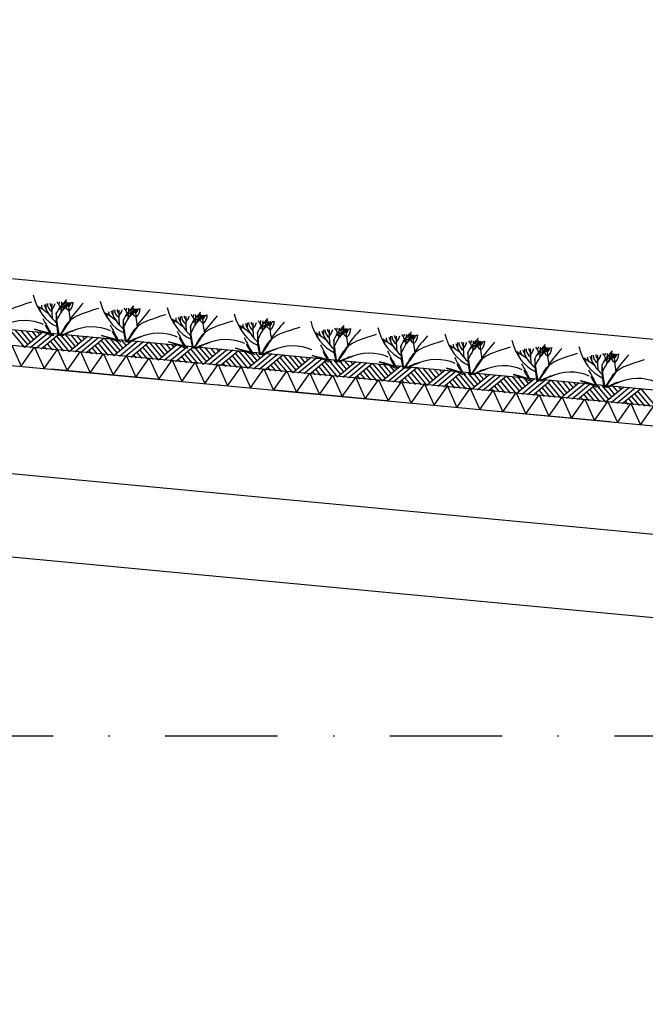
# Model space of a CAD drawing. Extents: x -18628 to 99585, y 127200 to 154480.
# Tile 27 of 59: x 30245 to 33032, y 141620 to 146009. Entities that reach past the tile are written whole.
import ezdxf

# ---------------------------------------------------------------- set-up
doc = ezdxf.new("R2010")
doc.units = 0
doc.header["$LTSCALE"] = 1000
doc.header["$MEASUREMENT"] = 0
doc.linetypes.add('DASHDOT', pattern=[1, 0.5, -0.25, 0, -0.25])
doc.layers.add('B02', color=7, linetype='CONTINUOUS')
doc.layers.add('B03', color=7, linetype='CONTINUOUS')

msp = doc.modelspace()

# ---------------------------------------------------------------- linework, layer by layer
at = {"layer": 'B02', "color": 5, "linetype": 'DASHDOT'}
for p, q in [((99585, 137916), (-15956, 148828)), ((-15111, 142816), (88225.3, 142816))]:
    msp.add_line(p, q, dxfattribs=at)
at = {"layer": 'B03', "color": 5, "linetype": 'Continuous'}
for p, q in [((58068, 142220.9), (-9164.9, 148576)), ((30209.5, 144616.7), (30266.3, 144548)), ((30223.5, 144627.4), (30280.4, 144559.8)), ((30248.4, 144625.1), (30293.5, 144570.6)), ((30348, 144615.7), (30266.3, 144548)), ((30273.3, 144622.7), (30306.6, 144581.4)), ((30372.9, 144613.3), (30291.2, 144545.7)), ((30298.2, 144620.4), (30320.7, 144593.1)), ((30397.8, 144611), (30316, 144543.3)), ((30323.1, 144618), (30334.9, 144604.8)), ((30422.6, 144608.6), (30340.9, 144541)), ((30408.6, 144597.9), (30465.4, 144529.2)), ((30422.6, 144608.6), (30479.5, 144541)), ((30447.5, 144606.3), (30492.6, 144551.8)), ((30547.1, 144596.9), (30465.4, 144529.2)), ((30472.4, 144603.9), (30505.7, 144562.6)), ((30572, 144594.5), (30490.3, 144526.9)), ((30497.3, 144601.6), (30519.8, 144574.3)), ((30596.9, 144592.1), (30515.2, 144524.5)), ((30522.2, 144599.2), (30534, 144586)), ((30354.1, 144552.8), (30365.8, 144538.6)), ((30368.2, 144563.5), (30390.7, 144536.3)), ((30382.2, 144574.2), (30415.6, 144533.9)), ((30395.4, 144586.1), (30440.5, 144531.6)), ((30621.8, 144589.8), (30540, 144522.2)), ((30581.3, 144555.5), (30614.7, 144515.1)), ((30594.5, 144567.3), (30639.6, 144512.8)), ((30607.7, 144579.1), (30664.5, 144510.4)), ((30621.8, 144589.8), (30678.7, 144522.1)), ((30646.7, 144587.5), (30691.7, 144533)), ((30746.2, 144578), (30664.5, 144510.4)), ((30671.5, 144585.1), (30704.8, 144543.8)), ((30771.1, 144575.7), (30689.4, 144508.1)), ((30696.4, 144582.8), (30719, 144555.5)), ((30796, 144573.4), (30714.3, 144505.7)), ((30721.3, 144580.4), (30733.1, 144567.2)), ((30820.9, 144571), (30739.2, 144503.4)), ((30793.6, 144548.5), (30838.7, 144494)), ((30806.8, 144560.3), (30863.6, 144491.6)), ((30820.9, 144571), (30877.8, 144503.4)), ((30845.8, 144568.6), (30890.8, 144514.2)), ((30945.3, 144559.2), (30863.6, 144491.6)), ((30870.7, 144566.3), (30903.9, 144525)), ((30970.2, 144556.9), (30888.5, 144489.3)), ((30895.5, 144564), (30918.1, 144536.7)), ((30995.1, 144554.5), (30913.4, 144486.9)), ((30920.4, 144561.6), (30932.2, 144548.4)), ((31020, 144552.2), (30938.3, 144484.6)), ((31020, 144552.2), (31076.9, 144484.5)), ((31044.9, 144549.8), (31090, 144495.4)), ((31069.8, 144547.5), (31103, 144506.2)), ((30553.2, 144534), (30564.9, 144519.8)), ((30567.3, 144544.7), (30589.8, 144517.5)), ((30752.3, 144515.2), (30764, 144501)), ((30766.4, 144525.9), (30788.9, 144498.7)), ((30780.5, 144536.6), (30813.8, 144496.3)), ((30965.5, 144507.1), (30988, 144479.9)), ((30979.6, 144517.8), (31012.9, 144477.5)), ((30992.8, 144529.7), (31037.8, 144475.2)), ((31005.9, 144541.5), (31062.7, 144472.8)), ((31144.4, 144540.4), (31062.7, 144472.8)), ((31169.3, 144538.1), (31087.6, 144470.5)), ((31094.7, 144545.1), (31117.2, 144517.9)), ((31194.2, 144535.7), (31112.5, 144468.1)), ((31119.5, 144542.8), (31131.4, 144529.6)), ((31219.1, 144533.4), (31137.4, 144465.8)), ((31191.9, 144510.9), (31236.9, 144456.4)), ((31205, 144522.7), (31261.8, 144454)), ((31219.1, 144533.4), (31276, 144465.7)), ((31244, 144531), (31289.1, 144476.6)), ((31343.5, 144521.6), (31261.8, 144454)), ((31268.9, 144528.7), (31302.1, 144487.4)), ((31368.4, 144519.3), (31286.7, 144451.7)), ((31293.8, 144526.3), (31316.3, 144499.1)), ((31393.3, 144516.9), (31311.6, 144449.3)), ((31318.7, 144524), (31330.5, 144510.8)), ((31418.2, 144514.6), (31336.5, 144447)), ((31404.1, 144503.9), (31460.9, 144435.2)), ((31418.2, 144514.6), (31475.1, 144446.9)), ((31443.1, 144512.2), (31488.2, 144457.8)), ((31542.7, 144502.8), (31460.9, 144435.2)), ((31468, 144509.9), (31501.3, 144468.6)), ((31492.9, 144507.5), (31515.4, 144480.3)), ((31517.8, 144505.2), (31529.6, 144492)), ((30951.4, 144496.4), (30963.2, 144482.2)), ((31150.5, 144477.6), (31162.3, 144463.4)), ((31164.6, 144488.3), (31187.2, 144461.1)), ((31178.7, 144499), (31212, 144458.7)), ((31349.7, 144458.8), (31361.4, 144444.6)), ((31363.7, 144469.5), (31386.3, 144442.3)), ((31377.8, 144480.2), (31411.2, 144439.9)), ((31391, 144492), (31436, 144437.6)), ((31567.5, 144500.5), (31485.8, 144432.9)), ((31592.4, 144498.1), (31510.7, 144430.5)), ((31617.3, 144495.8), (31535.6, 144428.2)), ((31576.9, 144461.4), (31610.3, 144421.1)), ((31590.1, 144473.2), (31635.2, 144418.8)), ((31603.3, 144485.1), (31660, 144416.4)), ((31617.3, 144495.8), (31674.2, 144428.1)), ((31642.2, 144493.4), (31687.3, 144439)), ((31741.8, 144484), (31660, 144416.4)), ((31667.1, 144491.1), (31700.4, 144449.8)), ((31766.7, 144481.7), (31684.9, 144414.1)), ((31692, 144488.7), (31714.5, 144461.5)), ((31791.5, 144479.3), (31709.8, 144411.7)), ((31716.9, 144486.4), (31728.7, 144473.2)), ((31816.4, 144477), (31734.7, 144409.4)), ((31802.4, 144466.2), (31859.2, 144397.6)), ((31816.4, 144477), (31873.3, 144409.3)), ((31841.3, 144474.6), (31886.4, 144420.1)), ((31940.9, 144465.2), (31859.2, 144397.6)), ((31866.2, 144472.3), (31899.5, 144431)), ((31965.8, 144462.9), (31884.1, 144395.3)), ((31891.1, 144469.9), (31913.7, 144442.7)), ((31990.7, 144460.5), (31909, 144392.9)), ((31916, 144467.6), (31927.8, 144454.4)), ((31548.8, 144440), (31560.5, 144425.8)), ((31562.8, 144450.7), (31585.4, 144423.5)), ((31747.9, 144421.2), (31759.6, 144407)), ((31762, 144431.9), (31784.5, 144404.7)), ((31776, 144442.6), (31809.4, 144402.3)), ((31789.2, 144454.4), (31834.3, 144400)), ((32015.6, 144458.2), (31933.8, 144390.6)), ((31975.2, 144423.8), (32008.5, 144383.5)), ((31988.3, 144435.6), (32033.4, 144381.1)), ((32001.5, 144447.5), (32058.3, 144378.8)), ((32015.6, 144458.2), (32072.5, 144390.5)), ((32040.5, 144455.8), (32085.5, 144401.3)), ((32140, 144446.4), (32058.3, 144378.8)), ((32065.3, 144453.5), (32098.6, 144412.2)), ((32164.9, 144444.1), (32083.2, 144376.5)), ((32090.2, 144451.1), (32112.8, 144423.9)), ((32189.8, 144441.7), (32108.1, 144374.1)), ((32115.1, 144448.8), (32126.9, 144435.6)), ((32214.7, 144439.4), (32133, 144371.8)), ((32187.4, 144416.8), (32232.5, 144362.4)), ((32200.6, 144428.6), (32257.4, 144360)), ((32214.7, 144439.4), (32271.6, 144371.7)), ((32239.6, 144437), (32284.6, 144382.5)), ((32339.1, 144427.6), (32257.4, 144360)), ((32264.5, 144434.7), (32297.7, 144393.4)), ((32364, 144425.3), (32282.3, 144357.6)), ((32289.3, 144432.3), (32311.9, 144405.1)), ((32388.9, 144422.9), (32307.2, 144355.3)), ((32314.2, 144430), (32326, 144416.8)), ((32413.8, 144420.6), (32332.1, 144353)), ((32413.8, 144420.6), (32470.7, 144352.9)), ((32438.7, 144418.2), (32483.8, 144363.7)), ((32463.6, 144415.9), (32496.8, 144374.5)), ((31947, 144402.4), (31958.7, 144388.2)), ((31961.1, 144413.1), (31983.6, 144385.9)), ((32146.1, 144383.6), (32157.8, 144369.4)), ((32160.2, 144394.3), (32182.7, 144367)), ((32174.3, 144405), (32207.6, 144364.7)), ((32359.3, 144375.5), (32381.8, 144348.2)), ((32373.4, 144386.2), (32406.7, 144345.9)), ((32386.5, 144398), (32431.6, 144343.5)), ((32399.7, 144409.8), (32456.5, 144341.2)), ((32538.2, 144408.8), (32456.5, 144341.2)), ((32563.1, 144406.5), (32481.4, 144338.8)), ((32488.5, 144413.5), (32511, 144386.3)), ((32588, 144404.1), (32506.3, 144336.5)), ((32513.3, 144411.2), (32525.2, 144398)), ((32612.9, 144401.8), (32531.2, 144334.1)), ((32585.7, 144379.2), (32630.7, 144324.7)), ((32598.8, 144391), (32655.6, 144322.4)), ((32612.9, 144401.8), (32669.8, 144334.1)), ((32637.8, 144399.4), (32682.9, 144344.9)), ((32737.3, 144390), (32655.6, 144322.4)), ((32662.7, 144397.1), (32695.9, 144355.8)), ((32762.2, 144387.7), (32680.5, 144320)), ((32687.6, 144394.7), (32710.1, 144367.5)), ((32787.1, 144385.3), (32705.4, 144317.7)), ((32712.5, 144392.4), (32724.3, 144379.2)), ((32812, 144383), (32730.3, 144315.3)), ((32797.9, 144372.2), (32854.7, 144303.6)), ((32812, 144383), (32868.9, 144315.3)), ((32836.9, 144380.6), (32882, 144326.1)), ((32936.5, 144371.2), (32854.7, 144303.6)), ((32861.8, 144378.2), (32895.1, 144336.9)), ((32886.7, 144375.9), (32909.2, 144348.7)), ((32911.6, 144373.5), (32923.4, 144360.4)), ((32345.2, 144364.8), (32357, 144350.6)), ((32544.3, 144346), (32556.1, 144331.8)), ((32558.4, 144356.7), (32581, 144329.4)), ((32572.5, 144367.4), (32605.8, 144327.1)), ((32743.5, 144327.1), (32755.2, 144313)), ((32757.5, 144337.9), (32780.1, 144310.6)), ((32771.6, 144348.6), (32805, 144308.3)), ((32784.8, 144360.4), (32829.8, 144305.9)), ((32961.3, 144368.9), (32879.6, 144301.2)), ((32986.2, 144366.5), (32904.5, 144298.9)), ((33011.1, 144364.1), (32929.4, 144296.5)), ((32970.7, 144329.8), (33004.1, 144289.5)), ((32983.9, 144341.6), (33029, 144287.1)), ((32997.1, 144353.4), (33053.8, 144284.8)), ((33011.1, 144364.1), (33068, 144296.5)), ((32942.6, 144308.4), (32954.3, 144294.2)), ((32956.7, 144319.1), (32979.2, 144291.8))]:
    msp.add_line(p, q, dxfattribs=at)
at = {"layer": 'B03', "color": 7, "linetype": 'Continuous'}
msp.add_line((-9176.2, 148348.3), (57981.3, 142006), dxfattribs=at)
at = {"layer": 'B03', "color": 1, "linetype": 'Continuous'}
for p, q in [((-9167.8, 148277.3), (57976.1, 141936)), ((-9176.2, 148187.7), (57971.8, 141846)), ((14649.4, 145084), (42639.5, 142440.5))]:
    msp.add_line(p, q, dxfattribs=at)
at = {"layer": 'B03', "color": 2, "linetype": 'Continuous'}
for p, q in [((14637.7, 145938.7), (42591.9, 143298.6)), ((14592.6, 145460.8), (42546.8, 142820.7))]:
    msp.add_line(p, q, dxfattribs=at)
at = {"layer": 'B03', "color": 5, "linetype": 'Continuous'}
for points in [[(30149.8, 144473.6), (30209.3, 144558.4), (30251.9, 144464)], [(30251.9, 144464), (30311.5, 144548.7), (30354.1, 144454.3)], [(30354.1, 144454.3), (30413.6, 144539.1), (30456.2, 144444.7)], [(30456.2, 144444.7), (30515.8, 144529.4), (30558.4, 144435)], [(30558.4, 144435), (30617.9, 144519.8), (30660.5, 144425.4)], [(30660.5, 144425.4), (30720, 144510.1), (30762.7, 144415.7)], [(30762.7, 144415.7), (30822.2, 144500.5), (30864.8, 144406.1)], [(30864.8, 144406.1), (30924.3, 144490.9), (30966.9, 144396.4)], [(30966.9, 144396.4), (31026.5, 144481.2), (31069.1, 144386.8)], [(31069.1, 144386.8), (31128.6, 144471.5), (31171.2, 144377.1)], [(31171.2, 144377.1), (31230.8, 144461.9), (31273.4, 144367.5)], [(31273.4, 144367.5), (31332.9, 144452.3), (31375.5, 144357.8)], [(31375.5, 144357.8), (31435.1, 144442.6), (31477.7, 144348.2)], [(31477.7, 144348.2), (31537.2, 144433), (31579.8, 144338.5)], [(31579.8, 144338.5), (31639.3, 144423.3), (31682, 144328.9)], [(31682, 144328.9), (31741.5, 144413.7), (31784.1, 144319.2)], [(31784.1, 144319.2), (31843.6, 144404), (31886.2, 144309.6)], [(31886.2, 144309.6), (31945.8, 144394.4), (31988.4, 144300)], [(31988.4, 144300), (32047.9, 144384.7), (32090.5, 144290.3)], [(32090.5, 144290.3), (32150.1, 144375.1), (32192.7, 144280.7)], [(32192.7, 144280.7), (32252.2, 144365.4), (32294.8, 144271)], [(32294.8, 144271), (32354.4, 144355.8), (32397, 144261.4)], [(32397, 144261.4), (32456.5, 144346.1), (32499.1, 144251.7)], [(32499.1, 144251.7), (32558.7, 144336.5), (32601.3, 144242.1)], [(32601.3, 144242.1), (32660.8, 144326.9), (32703.4, 144232.4)], [(32703.4, 144232.4), (32763, 144317.2), (32805.6, 144222.8)], [(32805.6, 144222.8), (32865.1, 144307.5), (32907.7, 144213.1)], [(32907.7, 144213.1), (32967.2, 144297.9), (33009.8, 144203.5)], [(33009.8, 144203.5), (33069.4, 144288.3), (33112, 144193.8)]]:
    msp.add_lwpolyline(points, dxfattribs=at)
for centre, major_axis, ratio, start_param, end_param in [((30461.6, 144852.5), (0, 221.9), 0.744818, 1.89324, 2.833024), ((29986.7, 144481.9), (506.6, 0), 0.660641, 0.68343, 0.834515), ((30312, 144712), (25, 0), 0.660641, 6.250795, 7.087454), ((30408.6, 144734.9), (66.2, 0), 0.660641, 3.115421, 3.534564), ((30695.6, 144789.1), (349.9, 0), 0.660641, 3.359516, 3.751905), ((41294.3, 144700.1), (10932.7, 0), 0.660641, 3.135652, 3.138449), ((30450.4, 144743), (82.2, 0), 0.660641, 3.127227, 3.861374), ((30423.7, 144745.3), (43.9, 0), 0.660641, 3.11489, 3.740647), ((31259.1, 144724.4), (871.9, 0), 0.660641, 3.10941, 3.218759), ((30268.6, 144760.4), (136.6, 0), 0.660641, 5.766599, 6.106268), ((31154.7, 144516.2), (780.2, 0), 0.660641, 2.672959, 2.83724), ((30319.8, 144715.9), (106.3, 0), 0.660641, 0.168666, 0.523639), ((30391.7, 144751.4), (32.1, 0), 0.660641, 5.702662, 6.319964), ((31220, 144193.5), (1125.8, 0), 0.660641, 2.302834, 2.361653), ((29502.3, 144755.8), (930.5, 0), 0.660641, 6.203932, 6.276051), ((30305.8, 144822.7), (182, 0), 0.660641, 5.494245, 5.671447), ((30617.4, 144643.8), (209.9, 0), 0.660641, 2.289302, 2.622785), ((30568.6, 144766.3), (133, 0), 0.660641, 3.3755, 3.801171), ((30477.2, 144745.8), (27.8, 0), 0.660641, 3.052601, 4.146823), ((31093.8, 144740), (631.5, 0), 0.660641, 3.120153, 3.307181), ((30376.1, 144748.9), (107, 0), 0.660641, 5.689062, 6.294216), ((30429, 144747.7), (43.8, 0), 0.660641, 5.674398, 6.301457), ((32134.9, 144121.7), (1864.2, 0), 0.660641, 2.611038, 2.678375), ((30760.3, 144824.3), (0, 221.9), 0.744818, 1.89324, 2.833024), ((30618.5, 144687.7), (106.3, 0), 0.660641, 0.168666, 0.523639), ((30690.4, 144723.2), (32.1, 0), 0.660641, 5.702662, 6.319964), ((29801, 144727.6), (930.5, 0), 0.660641, 6.203932, 6.276051), ((30604.4, 144794.5), (182, 0), 0.660641, 5.494245, 5.671447), ((31058.9, 144796.1), (0, 221.9), 0.744818, 1.89324, 2.833024), ((30285.4, 144453.7), (506.6, 0), 0.660641, 0.68343, 0.834515), ((30610.6, 144683.8), (25, 0), 0.660641, 6.250795, 7.087454), ((30707.2, 144706.7), (66.2, 0), 0.660641, 3.115421, 3.534564), ((30994.3, 144760.9), (349.9, 0), 0.660641, 3.359516, 3.751905), ((41593, 144671.9), (10932.7, 0), 0.660641, 3.135652, 3.138449), ((30749.1, 144714.8), (82.2, 0), 0.660641, 3.127227, 3.861374), ((30722.4, 144717.1), (43.9, 0), 0.660641, 3.11489, 3.740647), ((31557.7, 144696.2), (871.9, 0), 0.660641, 3.10941, 3.218759), ((30567.3, 144732.2), (136.6, 0), 0.660641, 5.766599, 6.106268), ((31453.4, 144488), (780.2, 0), 0.660641, 2.672959, 2.83724), ((31518.7, 144165.3), (1125.8, 0), 0.660641, 2.302834, 2.361653), ((30916.1, 144615.6), (209.9, 0), 0.660641, 2.289302, 2.622785), ((30867.2, 144738.1), (133, 0), 0.660641, 3.3755, 3.801171), ((30775.9, 144717.6), (27.8, 0), 0.660641, 3.052601, 4.146823), ((31392.5, 144711.8), (631.5, 0), 0.660641, 3.120153, 3.307181), ((30674.7, 144720.7), (107, 0), 0.660641, 5.689062, 6.294216), ((30727.7, 144719.5), (43.8, 0), 0.660641, 5.674398, 6.301457), ((32433.5, 144093.5), (1864.2, 0), 0.660641, 2.611038, 2.678375), ((31005.9, 144678.5), (66.2, 0), 0.660641, 3.115421, 3.534564), ((31293, 144732.7), (349.9, 0), 0.660641, 3.359516, 3.751905), ((41891.7, 144643.7), (10932.7, 0), 0.660641, 3.135652, 3.138449), ((31047.8, 144686.6), (82.2, 0), 0.660641, 3.127227, 3.861374), ((31021.1, 144688.9), (43.9, 0), 0.660641, 3.11489, 3.740647), ((31856.4, 144668), (871.9, 0), 0.660641, 3.10941, 3.218759), ((30865.9, 144703.9), (136.6, 0), 0.660641, 5.766599, 6.106268), ((31752, 144459.8), (780.2, 0), 0.660641, 2.672959, 2.83724), ((30917.2, 144659.5), (106.3, 0), 0.660641, 0.168666, 0.523639), ((30989, 144695), (32.1, 0), 0.660641, 5.702662, 6.319964), ((31817.4, 144137), (1125.8, 0), 0.660641, 2.302834, 2.361653), ((30099.6, 144699.4), (930.5, 0), 0.660641, 6.203932, 6.276051), ((30903.1, 144766.3), (182, 0), 0.660641, 5.494245, 5.671447), ((31214.7, 144587.4), (209.9, 0), 0.660641, 2.289302, 2.622785), ((31165.9, 144709.9), (133, 0), 0.660641, 3.3755, 3.801171), ((31074.5, 144689.4), (27.8, 0), 0.660641, 3.052601, 4.146823), ((31691.2, 144683.6), (631.5, 0), 0.660641, 3.120153, 3.307181), ((30973.4, 144692.5), (107, 0), 0.660641, 5.689062, 6.294216), ((31026.3, 144691.2), (43.8, 0), 0.660641, 5.674398, 6.301457), ((32732.2, 144065.3), (1864.2, 0), 0.660641, 2.611038, 2.678375), ((31357.6, 144767.9), (0, 221.9), 0.744818, 1.89324, 2.833024), ((30267.5, 144572.2), (144.6, 0), 0.660641, 0.95331, 2.235111), ((39376.6, 146763.6), (9564.7, 0), 0.660641, 3.478125, 3.489628), ((30581, 144683.9), (228.6, 0), 0.660641, 3.374473, 3.651764), ((30566.2, 144544), (144.6, 0), 0.660641, 0.95331, 2.235111), ((39675.3, 146735.4), (9564.7, 0), 0.660641, 3.478125, 3.489628), ((30584, 144425.5), (506.6, 0), 0.660641, 0.68343, 0.834515), ((30909.3, 144655.6), (25, 0), 0.660641, 6.250795, 7.087454), ((30882.7, 144397.3), (506.6, 0), 0.660641, 0.68343, 0.834515), ((31208, 144627.4), (25, 0), 0.660641, 6.250795, 7.087454), ((31304.6, 144650.3), (66.2, 0), 0.660641, 3.115421, 3.534564), ((31591.7, 144704.5), (349.9, 0), 0.660641, 3.359516, 3.751905), ((42190.4, 144615.5), (10932.7, 0), 0.660641, 3.135652, 3.138449), ((31346.5, 144658.4), (82.2, 0), 0.660641, 3.127227, 3.861374), ((31319.7, 144660.7), (43.9, 0), 0.660641, 3.11489, 3.740647), ((32155.1, 144639.8), (871.9, 0), 0.660641, 3.10941, 3.218759), ((31164.6, 144675.7), (136.6, 0), 0.660641, 5.766599, 6.106268), ((32050.7, 144431.6), (780.2, 0), 0.660641, 2.672959, 2.83724), ((31215.9, 144631.3), (106.3, 0), 0.660641, 0.168666, 0.523639), ((31287.7, 144666.8), (32.1, 0), 0.660641, 5.702662, 6.319964), ((32116, 144108.8), (1125.8, 0), 0.660641, 2.302834, 2.361653), ((30398.3, 144671.2), (930.5, 0), 0.660641, 6.203932, 6.276051), ((31201.8, 144738.1), (182, 0), 0.660641, 5.494245, 5.671447), ((31513.4, 144559.2), (209.9, 0), 0.660641, 2.289302, 2.622785), ((31464.6, 144681.7), (133, 0), 0.660641, 3.3755, 3.801171), ((31373.2, 144661.2), (27.8, 0), 0.660641, 3.052601, 4.146823), ((31989.8, 144655.4), (631.5, 0), 0.660641, 3.120153, 3.307181), ((31272.1, 144664.3), (107, 0), 0.660641, 5.689062, 6.294216), ((31325, 144663), (43.8, 0), 0.660641, 5.674398, 6.301457), ((33030.9, 144037.1), (1864.2, 0), 0.660641, 2.611038, 2.678375), ((31697.8, 144735.8), (0, 221.9), 0.744818, 1.89324, 2.833024), ((31627.9, 144634.7), (32.1, 0), 0.660641, 5.702662, 6.319964), ((30738.5, 144639), (930.5, 0), 0.660641, 6.203932, 6.276051), ((31542, 144706), (182, 0), 0.660641, 5.494245, 5.671447), ((31996.5, 144707.6), (0, 221.9), 0.744818, 1.89324, 2.833024), ((30574, 144497.7), (210.8, 0), 0.660641, 1.96762, 2.325094), ((30564.7, 144514.2), (181.9, 0), 0.660641, 2.065597, 2.35593), ((30879.7, 144655.7), (228.6, 0), 0.660641, 3.374473, 3.651764), ((30872.7, 144469.5), (210.8, 0), 0.660641, 1.96762, 2.325094), ((30863.4, 144486), (181.9, 0), 0.660641, 2.065597, 2.35593), ((30864.8, 144515.8), (144.6, 0), 0.660641, 0.95331, 2.235111), ((39974, 146707.2), (9564.7, 0), 0.660641, 3.478125, 3.489628), ((31178.3, 144627.5), (228.6, 0), 0.660641, 3.374473, 3.651764), ((40272.6, 146679), (9564.7, 0), 0.660641, 3.478125, 3.489628), ((31222.9, 144365.1), (506.6, 0), 0.660641, 0.68343, 0.834515), ((31548.2, 144595.3), (25, 0), 0.660641, 6.250795, 7.087454), ((31644.8, 144618.2), (66.2, 0), 0.660641, 3.115421, 3.534564), ((31931.9, 144672.4), (349.9, 0), 0.660641, 3.359516, 3.751905), ((42530.6, 144583.4), (10932.7, 0), 0.660641, 3.135652, 3.138449), ((31686.7, 144626.3), (82.2, 0), 0.660641, 3.127227, 3.861374), ((31659.9, 144628.6), (43.9, 0), 0.660641, 3.11489, 3.740647), ((32495.3, 144607.7), (871.9, 0), 0.660641, 3.10941, 3.218759), ((31504.8, 144643.6), (136.6, 0), 0.660641, 5.766599, 6.106268), ((32390.9, 144399.4), (780.2, 0), 0.660641, 2.672959, 2.83724), ((31556.1, 144599.1), (106.3, 0), 0.660641, 0.168666, 0.523639), ((32456.3, 144076.7), (1125.8, 0), 0.660641, 2.302834, 2.361653), ((31853.6, 144527), (209.9, 0), 0.660641, 2.289302, 2.622785), ((31804.8, 144649.5), (133, 0), 0.660641, 3.3755, 3.801171), ((31713.4, 144629.1), (27.8, 0), 0.660641, 3.052601, 4.146823), ((32330.1, 144623.3), (631.5, 0), 0.660641, 3.120153, 3.307181), ((31612.3, 144632.2), (107, 0), 0.660641, 5.689062, 6.294216), ((31665.2, 144630.9), (43.8, 0), 0.660641, 5.674398, 6.301457), ((33371.1, 144005), (1864.2, 0), 0.660641, 2.611038, 2.678375), ((31943.5, 144590), (66.2, 0), 0.660641, 3.115421, 3.534564), ((32230.5, 144644.2), (349.9, 0), 0.660641, 3.359516, 3.751905), ((42829.2, 144555.2), (10932.7, 0), 0.660641, 3.135652, 3.138449), ((31985.3, 144598), (82.2, 0), 0.660641, 3.127227, 3.861374), ((31958.6, 144600.3), (43.9, 0), 0.660641, 3.11489, 3.740647), ((32794, 144579.5), (871.9, 0), 0.660641, 3.10941, 3.218759), ((31803.5, 144615.4), (136.6, 0), 0.660641, 5.766599, 6.106268), ((32689.6, 144371.2), (780.2, 0), 0.660641, 2.672959, 2.83724), ((31854.7, 144570.9), (106.3, 0), 0.660641, 0.168666, 0.523639), ((31926.6, 144606.5), (32.1, 0), 0.660641, 5.702662, 6.319964), ((32754.9, 144048.5), (1125.8, 0), 0.660641, 2.302834, 2.361653), ((31037.2, 144610.8), (930.5, 0), 0.660641, 6.203932, 6.276051), ((31840.7, 144677.8), (182, 0), 0.660641, 5.494245, 5.671447), ((32152.3, 144498.8), (209.9, 0), 0.660641, 2.289302, 2.622785), ((32103.5, 144621.3), (133, 0), 0.660641, 3.3755, 3.801171), ((32012.1, 144600.9), (27.8, 0), 0.660641, 3.052601, 4.146823), ((32628.7, 144595.1), (631.5, 0), 0.660641, 3.120153, 3.307181), ((31911, 144604), (107, 0), 0.660641, 5.689062, 6.294216), ((31963.9, 144602.7), (43.8, 0), 0.660641, 5.674398, 6.301457), ((33669.8, 143976.8), (1864.2, 0), 0.660641, 2.611038, 2.678375), ((32295.2, 144679.4), (0, 221.9), 0.744818, 1.89324, 2.833024), ((31171.4, 144441.3), (210.8, 0), 0.660641, 1.96762, 2.325094), ((31162.1, 144457.8), (181.9, 0), 0.660641, 2.065597, 2.35593), ((31163.5, 144487.6), (144.6, 0), 0.660641, 0.95331, 2.235111), ((31477, 144599.3), (228.6, 0), 0.660641, 3.374473, 3.651764), ((31462.2, 144459.4), (144.6, 0), 0.660641, 0.95331, 2.235111), ((40612.8, 146646.8), (9564.7, 0), 0.660641, 3.478125, 3.489628), ((31521.6, 144336.9), (506.6, 0), 0.660641, 0.68343, 0.834515), ((31846.9, 144567.1), (25, 0), 0.660641, 6.250795, 7.087454), ((31820.3, 144308.7), (506.6, 0), 0.660641, 0.68343, 0.834515), ((32145.5, 144538.8), (25, 0), 0.660641, 6.250795, 7.087454), ((32242.1, 144561.8), (66.2, 0), 0.660641, 3.115421, 3.534564), ((32529.2, 144616), (349.9, 0), 0.660641, 3.359516, 3.751905), ((43127.9, 144526.9), (10932.7, 0), 0.660641, 3.135652, 3.138449), ((32284, 144569.8), (82.2, 0), 0.660641, 3.127227, 3.861374), ((32257.3, 144572.1), (43.9, 0), 0.660641, 3.11489, 3.740647), ((33092.6, 144551.3), (871.9, 0), 0.660641, 3.10941, 3.218759), ((32102.2, 144587.2), (136.6, 0), 0.660641, 5.766599, 6.106268), ((32988.3, 144343), (780.2, 0), 0.660641, 2.672959, 2.83724), ((32153.4, 144542.7), (106.3, 0), 0.660641, 0.168666, 0.523639), ((32225.3, 144578.2), (32.1, 0), 0.660641, 5.702662, 6.319964), ((33053.6, 144020.3), (1125.8, 0), 0.660641, 2.302834, 2.361653), ((31335.9, 144582.6), (930.5, 0), 0.660641, 6.203932, 6.276051), ((32139.3, 144649.6), (182, 0), 0.660641, 5.494245, 5.671447), ((32451, 144470.6), (209.9, 0), 0.660641, 2.289302, 2.622785), ((32402.1, 144593.1), (133, 0), 0.660641, 3.3755, 3.801171), ((32310.8, 144572.7), (27.8, 0), 0.660641, 3.052601, 4.146823), ((32927.4, 144566.9), (631.5, 0), 0.660641, 3.120153, 3.307181), ((32209.6, 144575.8), (107, 0), 0.660641, 5.689062, 6.294216), ((32262.6, 144574.5), (43.8, 0), 0.660641, 5.674398, 6.301457), ((33968.4, 143948.6), (1864.2, 0), 0.660641, 2.611038, 2.678375), ((32593.8, 144651.1), (0, 221.9), 0.744818, 1.89324, 2.833024), ((33286.9, 144314.8), (780.2, 0), 0.660641, 2.672959, 2.83724), ((32452.1, 144514.5), (106.3, 0), 0.660641, 0.168666, 0.523639), ((32523.9, 144550), (32.1, 0), 0.660641, 5.702662, 6.319964), ((31634.5, 144554.4), (930.5, 0), 0.660641, 6.203932, 6.276051), ((32438, 144621.3), (182, 0), 0.660641, 5.494245, 5.671447), ((32749.6, 144442.4), (209.9, 0), 0.660641, 2.289302, 2.622785), ((33226.1, 144538.7), (631.5, 0), 0.660641, 3.120153, 3.307181), ((32508.3, 144547.6), (107, 0), 0.660641, 5.689062, 6.294216), ((32561.2, 144546.3), (43.8, 0), 0.660641, 5.674398, 6.301457), ((32892.5, 144622.9), (0, 221.9), 0.744818, 1.89324, 2.833024), ((31470, 144413.1), (210.8, 0), 0.660641, 1.96762, 2.325094), ((31460.7, 144429.6), (181.9, 0), 0.660641, 2.065597, 2.35593), ((31817.2, 144567.1), (228.6, 0), 0.660641, 3.374473, 3.651764), ((31810.2, 144381), (210.8, 0), 0.660641, 1.96762, 2.325094), ((31800.9, 144397.5), (181.9, 0), 0.660641, 2.065597, 2.35593), ((31802.4, 144427.2), (144.6, 0), 0.660641, 0.95331, 2.235111), ((40911.5, 146618.6), (9564.7, 0), 0.660641, 3.478125, 3.489628), ((32115.9, 144538.9), (228.6, 0), 0.660641, 3.374473, 3.651764), ((41210.2, 146590.4), (9564.7, 0), 0.660641, 3.478125, 3.489628), ((32118.9, 144280.5), (506.6, 0), 0.660641, 0.68343, 0.834515), ((32444.2, 144510.6), (25, 0), 0.660641, 6.250795, 7.087454), ((32540.8, 144533.6), (66.2, 0), 0.660641, 3.115421, 3.534564), ((32827.9, 144587.8), (349.9, 0), 0.660641, 3.359516, 3.751905), ((43426.6, 144498.7), (10932.7, 0), 0.660641, 3.135652, 3.138449), ((32582.7, 144541.6), (82.2, 0), 0.660641, 3.127227, 3.861374), ((32556, 144543.9), (43.9, 0), 0.660641, 3.11489, 3.740647), ((33391.3, 144523), (871.9, 0), 0.660641, 3.10941, 3.218759), ((32400.8, 144559), (136.6, 0), 0.660641, 5.766599, 6.106268), ((33352.3, 143992.1), (1125.8, 0), 0.660641, 2.302834, 2.361653), ((32700.8, 144564.9), (133, 0), 0.660641, 3.3755, 3.801171), ((32609.4, 144544.4), (27.8, 0), 0.660641, 3.052601, 4.146823), ((34267.1, 143920.4), (1864.2, 0), 0.660641, 2.611038, 2.678375), ((32839.5, 144505.3), (66.2, 0), 0.660641, 3.115421, 3.534564), ((33126.6, 144559.5), (349.9, 0), 0.660641, 3.359516, 3.751905), ((43725.3, 144470.5), (10932.7, 0), 0.660641, 3.135652, 3.138449), ((32881.4, 144513.4), (82.2, 0), 0.660641, 3.127227, 3.861374), ((32854.6, 144515.7), (43.9, 0), 0.660641, 3.11489, 3.740647), ((33690, 144494.8), (871.9, 0), 0.660641, 3.10941, 3.218759), ((32699.5, 144530.8), (136.6, 0), 0.660641, 5.766599, 6.106268), ((33585.6, 144286.6), (780.2, 0), 0.660641, 2.672959, 2.83724), ((32750.8, 144486.3), (106.3, 0), 0.660641, 0.168666, 0.523639), ((32822.6, 144521.8), (32.1, 0), 0.660641, 5.702662, 6.319964), ((33650.9, 143963.9), (1125.8, 0), 0.660641, 2.302834, 2.361653), ((31933.2, 144526.2), (930.5, 0), 0.660641, 6.203932, 6.276051), ((32736.7, 144593.1), (182, 0), 0.660641, 5.494245, 5.671447), ((33048.3, 144414.2), (209.9, 0), 0.660641, 2.289302, 2.622785), ((32999.5, 144536.7), (133, 0), 0.660641, 3.3755, 3.801171), ((32908.1, 144516.2), (27.8, 0), 0.660641, 3.052601, 4.146823), ((33524.7, 144510.4), (631.5, 0), 0.660641, 3.120153, 3.307181), ((32807, 144519.3), (107, 0), 0.660641, 5.689062, 6.294216), ((32859.9, 144518.1), (43.8, 0), 0.660641, 5.674398, 6.301457), ((34565.8, 143892.1), (1864.2, 0), 0.660641, 2.611038, 2.678375), ((32108.9, 144352.8), (210.8, 0), 0.660641, 1.96762, 2.325094), ((32099.6, 144369.2), (181.9, 0), 0.660641, 2.065597, 2.35593), ((32101.1, 144399), (144.6, 0), 0.660641, 0.95331, 2.235111), ((32414.6, 144510.7), (228.6, 0), 0.660641, 3.374473, 3.651764), ((32399.7, 144370.8), (144.6, 0), 0.660641, 0.95331, 2.235111), ((41508.9, 146562.2), (9564.7, 0), 0.660641, 3.478125, 3.489628), ((32417.6, 144252.3), (506.6, 0), 0.660641, 0.68343, 0.834515), ((32742.9, 144482.4), (25, 0), 0.660641, 6.250795, 7.087454), ((32407.6, 144324.6), (210.8, 0), 0.660641, 1.96762, 2.325094), ((32398.3, 144341), (181.9, 0), 0.660641, 2.065597, 2.35593), ((32713.2, 144482.5), (228.6, 0), 0.660641, 3.374473, 3.651764), ((32706.3, 144296.3), (210.8, 0), 0.660641, 1.96762, 2.325094), ((32697, 144312.8), (181.9, 0), 0.660641, 2.065597, 2.35593), ((32698.4, 144342.6), (144.6, 0), 0.660641, 0.95331, 2.235111), ((41807.5, 146534), (9564.7, 0), 0.660641, 3.478125, 3.489628), ((33011.9, 144454.3), (228.6, 0), 0.660641, 3.374473, 3.651764), ((32997.1, 144314.4), (144.6, 0), 0.660641, 0.95331, 2.235111), ((33004.9, 144268.1), (210.8, 0), 0.660641, 1.96762, 2.325094), ((32995.6, 144284.6), (181.9, 0), 0.660641, 2.065597, 2.35593)]:
    msp.add_ellipse(centre, major_axis=major_axis, ratio=ratio, start_param=start_param, end_param=end_param, dxfattribs=at)
for points in [[(30125.4, 144628.9), (30172.4, 144711.9), (30172.4, 144711.9), (30299.1, 144752)], [(30408, 144699.4), (30426.2, 144731.2), (30426.2, 144731.2), (30454.8, 144762.2)], [(30424, 144600.7), (30471, 144683.7), (30471, 144683.7), (30597.7, 144723.8)], [(30706.6, 144671.2), (30724.9, 144703), (30724.9, 144703), (30753.5, 144734)], [(30421.4, 144599.9), (30412.8, 144654.3), (30412.8, 144654.3), (30408, 144699.4)], [(30418.4, 144599.2), (30408.9, 144651.2), (30408.9, 144652), (30409.2, 144701)], [(30722.7, 144572.5), (30769.7, 144655.5), (30769.7, 144655.5), (30896.4, 144695.6)], [(31005.3, 144643), (31023.6, 144674.8), (31023.6, 144674.8), (31052.2, 144705.8)], [(30424.4, 144599.2), (30472.2, 144669.7), (30472.3, 144669.9), (30474.8, 144672.8)], [(30720.1, 144571.7), (30711.5, 144626.1), (30711.5, 144626.1), (30706.6, 144671.2)], [(30717.1, 144571), (30707.6, 144623), (30707.6, 144623.8), (30707.9, 144672.7)], [(30723, 144571), (30770.9, 144641.5), (30771, 144641.7), (30773.5, 144644.6)], [(31018.8, 144543.5), (31010.1, 144597.9), (31010.1, 144597.9), (31005.3, 144643)], [(31015.8, 144542.8), (31006.2, 144594.8), (31006.2, 144595.5), (31006.6, 144644.5)], [(31021.4, 144544.3), (31068.4, 144627.3), (31068.4, 144627.3), (31195.1, 144667.4)], [(31304, 144614.8), (31322.2, 144646.6), (31322.2, 144646.6), (31350.8, 144677.6)], [(31320, 144516.1), (31367, 144599.1), (31367, 144599.1), (31493.7, 144639.2)], [(31644.2, 144582.6), (31662.5, 144614.4), (31662.5, 144614.4), (31691, 144645.4)], [(30398.4, 144599.2), (30381.4, 144610.8), (30369.9, 144613.8), (30310.7, 144629)], [(30385.3, 144599.2), (30369.7, 144609.1), (30357.9, 144613), (30312, 144628.2)], [(30697.1, 144571), (30680, 144582.6), (30668.6, 144585.5), (30609.4, 144600.7)], [(30684, 144571), (30668.4, 144580.9), (30656.6, 144584.8), (30610.7, 144600)], [(31021.7, 144542.8), (31069.6, 144613.3), (31069.7, 144613.5), (31072.2, 144616.4)], [(31317.5, 144515.3), (31308.8, 144569.7), (31308.8, 144569.7), (31304, 144614.8)], [(31314.4, 144514.6), (31304.9, 144566.6), (31304.9, 144567.3), (31305.2, 144616.3)], [(31660.2, 144483.9), (31707.3, 144566.9), (31707.3, 144566.9), (31834, 144607)], [(31942.8, 144554.4), (31961.1, 144586.2), (31961.1, 144586.2), (31989.7, 144617.2)], [(30995.7, 144542.8), (30978.7, 144554.4), (30967.2, 144557.3), (30908.1, 144572.5)], [(30982.7, 144542.8), (30967, 144552.7), (30955.2, 144556.6), (30909.3, 144571.8)], [(31320.4, 144514.6), (31368.2, 144585.1), (31368.3, 144585.2), (31370.8, 144588.2)], [(31657.7, 144483.1), (31649, 144537.6), (31649, 144537.6), (31644.2, 144582.6)], [(31654.6, 144482.4), (31645.1, 144534.5), (31645.1, 144535.2), (31645.5, 144584.2)], [(31660.6, 144482.4), (31708.5, 144553), (31708.6, 144553.1), (31711, 144556)], [(31956.3, 144455), (31947.7, 144509.4), (31947.7, 144509.4), (31942.8, 144554.4)], [(31953.3, 144454.2), (31943.8, 144506.3), (31943.8, 144507), (31944.1, 144556)], [(31958.9, 144455.7), (32005.9, 144538.7), (32005.9, 144538.7), (32132.6, 144578.8)], [(32241.5, 144526.2), (32259.8, 144558), (32259.8, 144558), (32288.4, 144589)], [(32257.6, 144427.5), (32304.6, 144510.5), (32304.6, 144510.5), (32431.3, 144550.6)], [(32540.2, 144498), (32558.5, 144529.8), (32558.5, 144529.8), (32587.1, 144560.8)], [(31294.4, 144514.6), (31277.4, 144526.2), (31265.9, 144529.1), (31206.7, 144544.3)], [(31281.4, 144514.6), (31265.7, 144524.5), (31253.9, 144528.4), (31208, 144543.5)], [(31634.6, 144482.4), (31617.6, 144494), (31606.1, 144497), (31547, 144512.2)], [(31621.6, 144482.4), (31605.9, 144492.4), (31594.1, 144496.3), (31548.2, 144511.4)], [(31959.3, 144454.2), (32007.1, 144524.8), (32007.2, 144524.9), (32009.7, 144527.9)], [(32255, 144426.7), (32246.4, 144481.1), (32246.4, 144481.1), (32241.5, 144526.2)], [(32252, 144426), (32242.5, 144478.1), (32242.5, 144478.8), (32242.8, 144527.8)], [(32556.3, 144399.3), (32603.3, 144482.3), (32603.3, 144482.3), (32730, 144522.4)], [(32838.9, 144469.8), (32857.1, 144501.6), (32857.1, 144501.6), (32885.7, 144532.6)], [(31933.3, 144454.2), (31916.3, 144465.9), (31904.8, 144468.8), (31845.6, 144484)], [(31920.2, 144454.2), (31904.6, 144464.2), (31892.8, 144468.1), (31846.9, 144483.2)], [(32258, 144426), (32305.8, 144496.5), (32305.9, 144496.7), (32308.4, 144499.6)], [(32553.7, 144398.5), (32545, 144452.9), (32545, 144452.9), (32540.2, 144498)], [(32550.7, 144397.8), (32541.1, 144449.9), (32541.2, 144450.6), (32541.5, 144499.6)], [(32556.6, 144397.8), (32604.5, 144468.3), (32604.6, 144468.5), (32607.1, 144471.4)], [(32852.3, 144370.3), (32843.7, 144424.7), (32843.7, 144424.7), (32838.9, 144469.8)], [(32849.3, 144369.6), (32839.8, 144421.6), (32839.8, 144422.4), (32840.2, 144471.4)], [(32854.9, 144371.1), (32901.9, 144454.1), (32901.9, 144454.1), (33028.6, 144494.2)], [(32232, 144426), (32214.9, 144437.6), (32203.5, 144440.6), (32144.3, 144455.8)], [(32218.9, 144426), (32203.3, 144436), (32191.5, 144439.9), (32145.6, 144455)], [(32530.6, 144397.8), (32513.6, 144409.4), (32502.2, 144412.4), (32443, 144427.6)], [(32517.6, 144397.8), (32501.9, 144407.8), (32490.1, 144411.6), (32444.2, 144426.8)], [(32855.3, 144369.6), (32903.1, 144440.1), (32903.2, 144440.3), (32905.7, 144443.2)], [(32829.3, 144369.6), (32812.3, 144381.2), (32800.8, 144384.2), (32741.6, 144399.4)], [(32816.3, 144369.6), (32800.6, 144379.5), (32788.8, 144383.4), (32742.9, 144398.6)]]:
    msp.add_open_spline(points, degree=3, dxfattribs=at)

doc.saveas('drawing.dxf')
